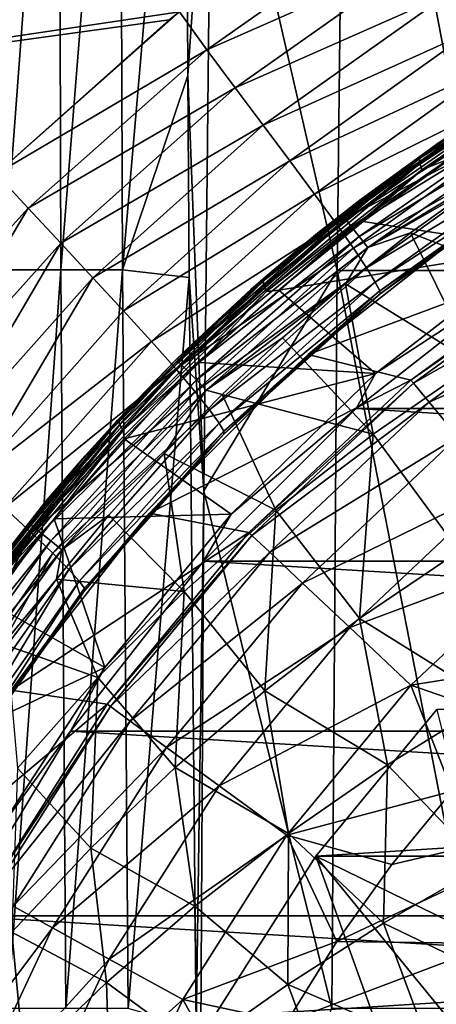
# Model space of a CAD drawing. Header units: metres. Extents: x -82 to 113, y -109 to 109.
# Tile 115 of 256: x -17.6 to -12.77, y 8.58 to 19.96. Entities that reach past the tile are written whole.
import ezdxf

# ---------------------------------------------------------------- set-up
doc = ezdxf.new("R2010")
doc.units = ezdxf.units.M
doc.layers.add('solid_20_382_013_XXX', color=7, linetype='CONTINUOUS')

msp = doc.modelspace()

# ---------------------------------------------------------------- linework, layer by layer
at = {"layer": 'solid_20_382_013_XXX'}
for points in [[(-22.803509, 26.697527, -23.119696), (-22.803137, 19.004873, -23.123247), (-13.622211, 21.559536, -23.102547)], [(-17.780287, 17.073067, -61.503685), (-17.7973, 25.613867, -61.355495), (-17.143253, 25.613867, -61.414055)], [(-17.119274, 17.073067, -61.554703), (-17.780287, 17.073067, -61.503685), (-17.143253, 25.613867, -61.414055)], [(-17.119274, 17.073067, -61.554703), (-17.143253, 25.613867, -61.414055), (-16.438906, 25.613867, -61.457619)], [(-16.40546, 17.073067, -61.591797), (-17.119274, 17.073067, -61.554703), (-16.438906, 25.613867, -61.457619)], [(-16.40546, 17.073067, -61.591797), (-16.438906, 25.613867, -61.457619), (-15.680011, 25.457279, -61.491623)], [(-13.826723, 25.596819, -61.526463), (-13.921459, 17.064547, -61.645508), (-15.370899, 23.365973, -61.536098)], [(-12.203124, 17.064547, -61.655029), (-13.921459, 17.064547, -61.645508), (-13.826723, 25.596819, -61.526463)], [(-12.124687, 25.596819, -61.538254), (-12.203124, 17.064547, -61.655029), (-13.826723, 25.596819, -61.526463)], [(-15.650517, 19.316538, -61.588612), (-16.40546, 17.073067, -61.591797), (-15.680011, 25.457279, -61.491623)], [(-15.370899, 23.365973, -61.536098), (-15.650517, 19.316538, -61.588612), (-15.680011, 25.457279, -61.491623)], [(-15.370899, 23.365973, -61.536098), (-15.465623, 14.515008, -61.649879), (-15.650517, 19.316538, -61.588612)], [(-13.921459, 17.064547, -61.645508), (-15.465623, 14.515008, -61.649879), (-15.370899, 23.365973, -61.536098)], [(-22.803137, 19.004873, -23.123247), (-15.7468, 20.054054, -23.106667), (-13.622211, 21.559536, -23.102547)], [(-15.430336, 19.615009, -23.046413), (-13.166772, 21.206257, -23.044178), (-15.7468, 20.054054, -23.106667)], [(-15.430336, 19.615009, -23.046413), (-12.894659, 20.733334, -22.933876), (-13.166772, 21.206257, -23.044178)], [(-15.430336, 19.615009, -23.046413), (-15.103819, 19.17441, -22.940052), (-12.894659, 20.733334, -22.933876)], [(-15.103819, 19.17441, -22.940052), (-12.623185, 20.271944, -22.761559), (-12.894659, 20.733334, -22.933876)], [(-15.103819, 19.17441, -22.940052), (-14.779818, 18.742226, -22.774361), (-12.623185, 20.271944, -22.761559)], [(-14.779818, 18.742226, -22.774361), (-12.361624, 19.833, -22.517483), (-12.623185, 20.271944, -22.761559)], [(-22.803137, 19.004873, -23.123247), (-15.865646, 19.959663, -23.106918), (-15.7468, 20.054054, -23.106667)], [(-17.869041, 18.180666, -23.111464), (-15.7468, 20.054054, -23.106667), (-15.865646, 19.959663, -23.106918)], [(-15.430336, 19.615009, -23.046413), (-15.7468, 20.054054, -23.106667), (-17.869041, 18.180666, -23.111464)], [(-22.803137, 19.004873, -23.123247), (-17.869041, 18.180666, -23.111464), (-15.865646, 19.959663, -23.106918)], [(-12.622673, 18.625738, 10.138745), (-12.780122, 18.518059, 30.379745), (-10.454816, 19.923525, 30.382725)], [(-11.767714, 19.156595, 30.536572), (-10.454816, 19.923525, 30.382725), (-12.780122, 18.518059, 30.379745)], [(-14.779818, 18.742226, -22.774361), (-14.469448, 18.329578, -22.536116), (-12.361624, 19.833, -22.517483)], [(-14.469448, 18.329578, -22.536116), (-12.119286, 19.427444, -22.193205), (-12.361624, 19.833, -22.517483)], [(-17.496733, 17.784414, -23.049191), (-15.430336, 19.615009, -23.046413), (-17.869041, 18.180666, -23.111464)], [(-17.496733, 17.784414, -23.049191), (-15.103819, 19.17441, -22.940052), (-15.430336, 19.615009, -23.046413)], [(-12.388357, 18.781576, 10.009168), (-11.042467, 19.574703, 9.286889), (-12.969908, 18.359755, 10.18567)], [(-12.9652, 18.300869, 10.106887), (-12.969908, 18.359755, 10.18567), (-11.042467, 19.574703, 9.286889)], [(-11.043094, 19.512453, 9.210593), (-12.9652, 18.300869, 10.106887), (-11.042467, 19.574703, 9.286889)], [(-12.941136, 18.228313, 10.048985), (-12.9652, 18.300869, 10.106887), (-11.043094, 19.512453, 9.210593)], [(-11.025601, 19.435753, 9.155756), (-12.941136, 18.228313, 10.048985), (-11.043094, 19.512453, 9.210593)], [(-14.469448, 18.329578, -22.536116), (-14.183859, 17.947622, -22.213707), (-12.119286, 19.427444, -22.193205)], [(-14.183859, 17.947622, -22.213707), (-11.9058, 19.066525, -21.793472), (-12.119286, 19.427444, -22.193205)], [(-11.025601, 19.435753, 9.155756), (-12.59584, 18.367437, 9.873536), (-12.941136, 18.228313, 10.048985)], [(-15.650517, 19.316538, -61.588612), (-15.635019, 16.981764, -61.618671), (-16.40546, 17.073067, -61.591797)], [(-15.465623, 14.515008, -61.649879), (-15.635019, 16.981764, -61.618671), (-15.650517, 19.316538, -61.588612)], [(-17.496733, 17.784414, -23.049191), (-17.120539, 17.378662, -22.94611), (-15.103819, 19.17441, -22.940052)], [(-17.120539, 17.378662, -22.94611), (-14.779818, 18.742226, -22.774361), (-15.103819, 19.17441, -22.940052)], [(-13.858379, 17.702452, 30.536627), (-11.767714, 19.156595, 30.536572), (-12.780122, 18.518059, 30.379745)], [(-11.735476, 19.103804, 30.704292), (-11.767714, 19.156595, 30.536572), (-13.858379, 17.702452, 30.536627)], [(-14.183859, 17.947622, -22.213707), (-13.934505, 17.607782, -21.811874), (-11.9058, 19.066525, -21.793472)], [(-13.934505, 17.607782, -21.811874), (-11.730563, 18.761333, -21.330729), (-11.9058, 19.066525, -21.793472)], [(-11.735476, 19.103804, 30.704292), (-13.858379, 17.702452, 30.536627), (-13.820021, 17.653244, 30.704142)], [(-11.735476, 19.103804, 30.704292), (-13.820021, 17.653244, 30.704142), (-11.67982, 19.01292, 30.855511)], [(-13.820021, 17.653244, 30.704142), (-13.754126, 17.568882, 30.855013), (-11.67982, 19.01292, 30.855511)], [(-11.67982, 19.01292, 30.855511), (-13.754126, 17.568882, 30.855013), (-11.605356, 18.891481, 30.973524)], [(-14.149812, 17.493557, 10.830547), (-12.622673, 18.625738, 10.138745), (-12.388357, 18.781576, 10.009168)], [(-14.149812, 17.493557, 10.830547), (-12.388357, 18.781576, 10.009168), (-12.969908, 18.359755, 10.18567)], [(-13.754126, 17.568882, 30.855013), (-13.666159, 17.456367, 30.972569), (-11.605356, 18.891481, 30.973524)], [(-11.605356, 18.891481, 30.973524), (-13.666159, 17.456367, 30.972569), (-11.520433, 18.753096, 31.048246)], [(-17.120539, 17.378662, -22.94611), (-16.749081, 16.978783, -22.785973), (-14.779818, 18.742226, -22.774361)], [(-16.749081, 16.978783, -22.785973), (-14.469448, 18.329578, -22.536116), (-14.779818, 18.742226, -22.774361)], [(-13.934505, 17.607782, -21.811874), (-13.732482, 17.32126, -21.344864), (-11.730563, 18.761333, -21.330729)], [(-13.732482, 17.32126, -21.344864), (-11.59734, 18.518488, -20.817661), (-11.730563, 18.761333, -21.330729)], [(-13.666159, 17.456367, 30.972569), (-13.565977, 17.328302, 31.046772), (-11.520433, 18.753096, 31.048246)], [(-11.520433, 18.753096, 31.048246), (-13.565977, 17.328302, 31.046772), (-11.491632, 18.578344, 31.078672)], [(-14.149812, 17.493557, 10.830547), (-13.660647, 17.878387, 10.616279), (-12.622673, 18.625738, 10.138745)], [(-12.622673, 18.625738, 10.138745), (-13.660647, 17.878387, 10.616279), (-12.780122, 18.518059, 30.379745)], [(-13.565977, 17.328302, 31.046772), (-12.294227, 18.056177, 31.077848), (-11.491632, 18.578344, 31.078672)], [(-14.649036, 17.07793, 11.070712), (-14.9192, 16.84243, 30.377115), (-12.780122, 18.518059, 30.379745)], [(-13.858379, 17.702452, 30.536627), (-12.780122, 18.518059, 30.379745), (-14.9192, 16.84243, 30.377115)], [(-13.660647, 17.878387, 10.616279), (-14.649036, 17.07793, 11.070712), (-12.780122, 18.518059, 30.379745)], [(-13.732482, 17.32126, -21.344864), (-13.581705, 17.094093, -20.826897), (-11.59734, 18.518488, -20.817661)], [(-13.581705, 17.094093, -20.826897), (-11.505902, 18.341433, -20.267061), (-11.59734, 18.518488, -20.817661)], [(-16.749081, 16.978783, -22.785973), (-16.395021, 16.595896, -22.55253), (-14.469448, 18.329578, -22.536116)], [(-16.395021, 16.595896, -22.55253), (-14.183859, 17.947622, -22.213707), (-14.469448, 18.329578, -22.536116)], [(-14.149812, 17.493557, 10.830547), (-12.969908, 18.359755, 10.18567), (-14.780185, 16.941452, 11.029816)], [(-14.77033, 16.8866, 10.948632), (-14.780185, 16.941452, 11.029816), (-12.969908, 18.359755, 10.18567)], [(-12.9652, 18.300869, 10.106887), (-14.77033, 16.8866, 10.948632), (-12.969908, 18.359755, 10.18567)], [(-11.615549, 17.318609, 9.41642), (-13.620479, 17.628363, 10.351334), (-12.59584, 18.367437, 9.873536)], [(-12.941136, 18.228313, 10.048985), (-12.59584, 18.367437, 9.873536), (-13.620479, 17.628363, 10.351334)], [(-13.581705, 17.094093, -20.826897), (-13.481006, 16.928663, -20.272087), (-11.505902, 18.341433, -20.267061)], [(-13.481006, 16.928663, -20.272087), (-11.455939, 18.233541, -19.691719), (-11.505902, 18.341433, -20.267061)], [(-14.739924, 16.819017, 10.887773), (-14.77033, 16.8866, 10.948632), (-12.9652, 18.300869, 10.106887)], [(-12.941136, 18.228313, 10.048985), (-14.739924, 16.819017, 10.887773), (-12.9652, 18.300869, 10.106887)], [(-12.941136, 18.228313, 10.048985), (-14.595152, 16.837646, 10.805831), (-14.739924, 16.819017, 10.887773)], [(-12.941136, 18.228313, 10.048985), (-13.620479, 17.628363, 10.351334), (-14.595152, 16.837646, 10.805831)], [(-13.481006, 16.928663, -20.272087), (-13.42911, 16.827278, -19.694551), (-11.455939, 18.233541, -19.691719)], [(-13.42911, 16.827278, -19.694551), (-11.447625, 18.198952, -19.104435), (-11.455939, 18.233541, -19.691719)], [(-19.362381, 15.724823, -23.05221), (-17.496733, 17.784414, -23.049191), (-17.869041, 18.180666, -23.111464)], [(-13.42911, 16.827278, -19.694551), (-13.425426, 16.793091, -19.108416), (-11.447625, 18.198952, -19.104435)], [(-11.447625, 18.198952, -19.104435), (-13.425426, 16.793091, -19.108416), (-13.405475, 16.809023, -19.10837)], [(-12.21347, 17.694099), (-11.447625, 18.198952, -19.104435), (-13.405475, 16.809023, -19.10837)], [(-13.565977, 17.328302, 31.046772), (-13.073128, 17.499439, 31.077099), (-12.294227, 18.056177, 31.077848)], [(-11.091606, 16.728601, 31.18734), (-12.294227, 18.056177, 31.077848), (-13.073128, 17.499439, 31.077099)], [(-16.395021, 16.595896, -22.55253), (-16.071053, 16.241133, -22.231438), (-14.183859, 17.947622, -22.213707)], [(-16.071053, 16.241133, -22.231438), (-13.934505, 17.607782, -21.811874), (-14.183859, 17.947622, -22.213707)], [(-14.149812, 17.493557, 10.830547), (-14.649036, 17.07793, 11.070712), (-13.660647, 17.878387, 10.616279)], [(-19.362381, 15.724823, -23.05221), (-18.940878, 15.35573, -22.951357), (-17.496733, 17.784414, -23.049191)], [(-18.940878, 15.35573, -22.951357), (-17.120539, 17.378662, -22.94611), (-17.496733, 17.784414, -23.049191)], [(-15.771153, 16.021328, 30.536724), (-13.858379, 17.702452, 30.536627), (-14.9192, 16.84243, 30.377115)], [(-13.820021, 17.653244, 30.704142), (-13.858379, 17.702452, 30.536627), (-15.771153, 16.021328, 30.536724)], [(-13.820021, 17.653244, 30.704142), (-15.771153, 16.021328, 30.536724), (-15.72715, 15.976467, 30.704065)], [(-13.820021, 17.653244, 30.704142), (-15.72715, 15.976467, 30.704065), (-13.754126, 17.568882, 30.855013)], [(-14.257229, 16.092899), (-12.21347, 17.694099), (-13.425426, 16.793091, -19.108416)], [(-10.984513, 17.30868), (-12.21347, 17.694099), (-14.257229, 16.092899)], [(-12.21347, 17.694099), (-13.405475, 16.809023, -19.10837), (-13.425426, 16.793091, -19.108416)], [(-16.071053, 16.241133, -22.231438), (-15.790071, 15.925819, -21.827539), (-13.934505, 17.607782, -21.811874)], [(-15.790071, 15.925819, -21.827539), (-13.732482, 17.32126, -21.344864), (-13.934505, 17.607782, -21.811874)], [(-15.72715, 15.976467, 30.704065), (-15.651845, 15.899826, 30.854645), (-13.754126, 17.568882, 30.855013)], [(-13.754126, 17.568882, 30.855013), (-15.651845, 15.899826, 30.854645), (-13.666159, 17.456367, 30.972569)], [(-11.615549, 17.318609, 9.41642), (-14.595152, 16.837646, 10.805831), (-13.620479, 17.628363, 10.351334)], [(-14.149812, 17.493557, 10.830547), (-15.793734, 16.025229, 11.597043), (-15.584891, 16.228407, 11.500985)], [(-14.149812, 17.493557, 10.830547), (-14.780185, 16.941452, 11.029816), (-15.793734, 16.025229, 11.597043)], [(-15.651845, 15.899826, 30.854645), (-15.551494, 15.797771, 30.971813), (-13.666159, 17.456367, 30.972569)], [(-14.149812, 17.493557, 10.830547), (-15.584891, 16.228407, 11.500985), (-14.649036, 17.07793, 11.070712)], [(-13.666159, 17.456367, 30.972569), (-15.551494, 15.797771, 30.971813), (-13.565977, 17.328302, 31.046772)], [(-13.565977, 17.328302, 31.046772), (-13.827034, 16.909054, 31.07641), (-13.073128, 17.499439, 31.077099)], [(-12.323501, 15.983355, 31.176495), (-13.073128, 17.499439, 31.077099), (-13.827034, 16.909054, 31.07641)], [(-11.091606, 16.728601, 31.18734), (-13.073128, 17.499439, 31.077099), (-12.323501, 15.983355, 31.176495)], [(-18.940878, 15.35573, -22.951357), (-18.525904, 14.991179, -22.795166), (-17.120539, 17.378662, -22.94611)], [(-18.525904, 14.991179, -22.795166), (-16.749081, 16.978783, -22.785973), (-17.120539, 17.378662, -22.94611)], [(-15.790071, 15.925819, -21.827539), (-15.564452, 15.660961, -21.356798), (-13.732482, 17.32126, -21.344864)], [(-15.564452, 15.660961, -21.356798), (-13.581705, 17.094093, -20.826897), (-13.732482, 17.32126, -21.344864)], [(-15.551494, 15.797771, 30.971813), (-15.437333, 15.681729, 31.045582), (-13.565977, 17.328302, 31.046772)], [(-13.565977, 17.328302, 31.046772), (-15.437333, 15.681729, 31.045582), (-13.827034, 16.909054, 31.07641)], [(-11.615549, 17.318609, 9.41642), (-13.478724, 15.871836, 10.285233), (-14.595152, 16.837646, 10.805831)], [(-13.067237, 15.795482), (-10.984513, 17.30868), (-14.257229, 16.092899)], [(-11.739356, 17.006992, 14.8), (-13.478724, 15.871836, 10.285233), (-11.615549, 17.318609, 9.41642)], [(-10.959496, 17.269297, 2.290652), (-10.984513, 17.30868), (-13.067237, 15.795482)], [(-13.037489, 15.759539, 2.290652), (-10.959496, 17.269297, 2.290652), (-13.067237, 15.795482)], [(-10.806767, 17.028629, 4.566287), (-10.959496, 17.269297, 2.290652), (-13.037489, 15.759539, 2.290652)], [(-17.733871, 8.532268, -61.596161), (-17.780287, 17.073067, -61.503685), (-17.119274, 17.073067, -61.554703)], [(-17.063993, 8.532268, -61.641678), (-17.733871, 8.532268, -61.596161), (-17.119274, 17.073067, -61.554703)], [(-17.063993, 8.532268, -61.641678), (-17.119274, 17.073067, -61.554703), (-16.40546, 17.073067, -61.591797)], [(-16.339251, 8.532268, -61.674084), (-17.063993, 8.532268, -61.641678), (-16.40546, 17.073067, -61.591797)], [(-16.339251, 8.532268, -61.674084), (-16.40546, 17.073067, -61.591797), (-15.635019, 16.981764, -61.618671)], [(-14.649036, 17.07793, 11.070712), (-15.584891, 16.228407, 11.500985), (-14.9192, 16.84243, 30.377115)], [(-15.564452, 15.660961, -21.356798), (-15.398068, 15.451885, -20.834776), (-13.581705, 17.094093, -20.826897)], [(-15.398068, 15.451885, -20.834776), (-13.481006, 16.928663, -20.272087), (-13.581705, 17.094093, -20.826897)], [(-18.525904, 14.991179, -22.795166), (-18.131502, 14.641969, -22.565063), (-16.749081, 16.978783, -22.785973)], [(-18.131502, 14.641969, -22.565063), (-16.395021, 16.595896, -22.55253), (-16.749081, 16.978783, -22.785973)], [(-15.553213, 8.305803, -61.697399), (-16.339251, 8.532268, -61.674084), (-15.635019, 16.981764, -61.618671)], [(-15.465623, 14.515008, -61.649879), (-15.553213, 8.305803, -61.697399), (-15.635019, 16.981764, -61.618671)], [(-13.921459, 17.064547, -61.645508), (-13.983045, 8.532273, -61.717365), (-15.465623, 14.515008, -61.649879)], [(-12.254112, 8.532273, -61.72541), (-13.983045, 8.532273, -61.717365), (-13.921459, 17.064547, -61.645508)], [(-12.203124, 17.064547, -61.655029), (-12.254112, 8.532273, -61.72541), (-13.921459, 17.064547, -61.645508)], [(-11.739356, 17.006992, 14.8), (-13.70367, 15.468019, 14.8), (-13.478724, 15.871836, 10.285233)], [(13.70367, 15.468019, 14.8), (-13.70367, 15.468019, 14.8), (-11.739356, 17.006992, 14.8)], [(-10.806767, 17.028629, 4.566287), (-13.037489, 15.759539, 2.290652), (-12.8558, 15.539911, 4.566287)], [(-10.806767, 17.028629, 4.566287), (-12.8558, 15.539911, 4.566287), (-10.527924, 16.589249, 6.799882)], [(-14.780185, 16.941452, 11.029816), (-16.451601, 15.328174, 11.80921), (-15.793734, 16.025229, 11.597043)], [(-16.436855, 15.278048, 11.725745), (-16.451601, 15.328174, 11.80921), (-14.780185, 16.941452, 11.029816)], [(-14.77033, 16.8866, 10.948632), (-16.436855, 15.278048, 11.725745), (-14.780185, 16.941452, 11.029816)], [(-16.400419, 15.216285, 11.662075), (-16.436855, 15.278048, 11.725745), (-14.77033, 16.8866, 10.948632)], [(-14.739924, 16.819017, 10.887773), (-16.400419, 15.216285, 11.662075), (-14.77033, 16.8866, 10.948632)], [(-15.437333, 15.681729, 31.045582), (-14.55452, 16.286104, 31.075775), (-13.827034, 16.909054, 31.07641)], [(-15.398068, 15.451885, -20.834776), (-15.288785, 15.299906, -20.276659), (-13.481006, 16.928663, -20.272087)], [(-15.288785, 15.299906, -20.276659), (-13.42911, 16.827278, -19.694551), (-13.481006, 16.928663, -20.272087)], [(-13.505006, 15.170423, 31.165476), (-13.827034, 16.909054, 31.07641), (-14.55452, 16.286104, 31.075775)], [(-12.323501, 15.983355, 31.176495), (-13.827034, 16.909054, 31.07641), (-13.505006, 15.170423, 31.165476)], [(-16.465391, 15.334304, 11.906155), (-16.840725, 14.921126, 30.374865), (-14.9192, 16.84243, 30.377115)], [(-15.771153, 16.021328, 30.536724), (-14.9192, 16.84243, 30.377115), (-16.840725, 14.921126, 30.374865)], [(-15.793734, 16.025229, 11.597043), (-16.465391, 15.334304, 11.906155), (-14.9192, 16.84243, 30.377115)], [(-14.739924, 16.819017, 10.887773), (-15.517537, 15.998893, 11.235947), (-16.400419, 15.216285, 11.662075)], [(-15.584891, 16.228407, 11.500985), (-15.793734, 16.025229, 11.597043), (-14.9192, 16.84243, 30.377115)], [(-13.478724, 15.871836, 10.285233), (-15.517537, 15.998893, 11.235947), (-14.595152, 16.837646, 10.805831)], [(-14.739924, 16.819017, 10.887773), (-14.595152, 16.837646, 10.805831), (-15.517537, 15.998893, 11.235947)], [(-15.288785, 15.299906, -20.276659), (-15.23434, 15.206254, -19.697622), (-13.42911, 16.827278, -19.694551)], [(-15.23434, 15.206254, -19.697622), (-13.425426, 16.793091, -19.108416), (-13.42911, 16.827278, -19.694551)], [(-15.23434, 15.206254, -19.697622), (-15.232919, 15.172612, -19.112844), (-13.425426, 16.793091, -19.108416)], [(-13.425426, 16.793091, -19.108416), (-15.232919, 15.172612, -19.112844), (-15.205702, 15.199889, -19.112772)], [(-14.257229, 16.092899), (-13.425426, 16.793091, -19.108416), (-15.205702, 15.199889, -19.112772)], [(-18.131502, 14.641969, -22.565063), (-16.071053, 16.241133, -22.231438), (-16.395021, 16.595896, -22.55253)], [(-12.8558, 15.539911, 4.566287), (-12.524087, 15.138943, 6.799882), (-10.527924, 16.589249, 6.799882)], [(-15.437333, 15.681729, 31.045582), (-15.254061, 15.631878, 31.075171), (-14.55452, 16.286104, 31.075775)], [(-13.505006, 15.170423, 31.165476), (-14.55452, 16.286104, 31.075775), (-15.254061, 15.631878, 31.075171)], [(-18.131502, 14.641969, -22.565063), (-17.771721, 14.318896, -22.244602), (-16.071053, 16.241133, -22.231438)], [(-17.771721, 14.318896, -22.244602), (-15.790071, 15.925819, -21.827539), (-16.071053, 16.241133, -22.231438)], [(-16.092985, 14.257133), (-14.257229, 16.092899), (-15.232919, 15.172612, -19.112844)], [(-13.067237, 15.795482), (-14.257229, 16.092899), (-16.092985, 14.257133)], [(-14.257229, 16.092899), (-15.205702, 15.199889, -19.112772), (-15.232919, 15.172612, -19.112844)], [(-17.481522, 14.134789, 30.536699), (-15.771153, 16.021328, 30.536724), (-16.840725, 14.921126, 30.374865)], [(-15.72715, 15.976467, 30.704065), (-15.771153, 16.021328, 30.536724), (-17.481522, 14.134789, 30.536699)], [(-15.72715, 15.976467, 30.704065), (-17.481522, 14.134789, 30.536699), (-17.432426, 14.094966, 30.703894)], [(-15.72715, 15.976467, 30.704065), (-17.432426, 14.094966, 30.703894), (-15.651845, 15.899826, 30.854645)], [(-16.451601, 15.328174, 11.80921), (-16.465391, 15.334304, 11.906155), (-15.793734, 16.025229, 11.597043)], [(-16.400419, 15.216285, 11.662075), (-15.517537, 15.998893, 11.235947), (-16.385574, 15.115907, 11.640718)], [(-13.478724, 15.871836, 10.285233), (-16.385574, 15.115907, 11.640718), (-15.517537, 15.998893, 11.235947)], [(-12.323501, 15.983355, 31.176495), (-13.505006, 15.170423, 31.165476), (-12.507984, 13.817818, 31.257524)], [(-17.771721, 14.318896, -22.244602), (-17.460604, 14.032797, -21.838844), (-15.790071, 15.925819, -21.827539)], [(-17.460604, 14.032797, -21.838844), (-15.564452, 15.660961, -21.356798), (-15.790071, 15.925819, -21.827539)], [(-17.432426, 14.094966, 30.703894), (-17.348671, 14.02713, 30.854223), (-15.651845, 15.899826, 30.854645)], [(-15.651845, 15.899826, 30.854645), (-17.348671, 14.02713, 30.854223), (-15.551494, 15.797771, 30.971813)], [(-13.478724, 15.871836, 10.285233), (-15.150609, 14.244915, 11.064845), (-16.385574, 15.115907, 11.640718)], [(-13.70367, 15.468019, 14.8), (-15.150609, 14.244915, 11.064845), (-13.478724, 15.871836, 10.285233)], [(-17.348671, 14.02713, 30.854223), (-17.237219, 13.936925, 30.971067), (-15.551494, 15.797771, 30.971813)], [(-15.551494, 15.797771, 30.971813), (-17.237219, 13.936925, 30.971067), (-15.437333, 15.681729, 31.045582)], [(-14.943884, 14.033184), (-13.067237, 15.795482), (-16.092985, 14.257133)], [(-13.037489, 15.759539, 2.290652), (-13.067237, 15.795482), (-14.943884, 14.033184)], [(-14.909873, 14.001245, 2.290652), (-13.037489, 15.759539, 2.290652), (-14.943884, 14.033184)], [(-12.8558, 15.539911, 4.566287), (-13.037489, 15.759539, 2.290652), (-14.909873, 14.001245, 2.290652)], [(-17.460604, 14.032797, -21.838844), (-17.211472, 13.794075, -21.365265), (-15.564452, 15.660961, -21.356798)], [(-17.237219, 13.936925, 30.971067), (-17.110544, 13.834443, 31.04447), (-15.437333, 15.681729, 31.045582)], [(-17.211472, 13.794075, -21.365265), (-15.398068, 15.451885, -20.834776), (-15.564452, 15.660961, -21.356798)], [(-15.437333, 15.681729, 31.045582), (-17.110544, 13.834443, 31.04447), (-15.924214, 14.947715, 31.074583)], [(-15.437333, 15.681729, 31.045582), (-15.924214, 14.947715, 31.074583), (-15.254061, 15.631878, 31.075171)], [(-14.630493, 14.292934, 31.154358), (-15.254061, 15.631878, 31.075171), (-15.924214, 14.947715, 31.074583)], [(-13.505006, 15.170423, 31.165476), (-15.254061, 15.631878, 31.075171), (-14.630493, 14.292934, 31.154358)], [(-12.8558, 15.539911, 4.566287), (-14.909873, 14.001245, 2.290652), (-14.70209, 13.806121, 4.566287)], [(-12.8558, 15.539911, 4.566287), (-14.70209, 13.806121, 4.566287), (-12.524087, 15.138943, 6.799882)], [(-17.211472, 13.794075, -21.365265), (-17.028212, 13.60716, -20.840471), (-15.398068, 15.451885, -20.834776)], [(-17.028212, 13.60716, -20.840471), (-15.288785, 15.299906, -20.276659), (-15.398068, 15.451885, -20.834776)], [(-13.70367, 15.468019, 14.8), (-15.467973, 13.703722, 14.8), (-15.150609, 14.244915, 11.064845)], [(15.467973, 13.703722, 14.8), (-15.467973, 13.703722, 14.8), (-13.70367, 15.468019, 14.8)], [(15.467973, 13.703722, 14.8), (-13.70367, 15.468019, 14.8), (13.70367, 15.468019, 14.8)], [(-17.961958, 13.531208, 12.513501), (-17.288628, 14.39977, 12.28538), (-16.465391, 15.334304, 11.906155)], [(-16.451601, 15.328174, 11.80921), (-17.961958, 13.531208, 12.513501), (-16.465391, 15.334304, 11.906155)], [(-17.942654, 13.486507, 12.427912), (-17.961958, 13.531208, 12.513501), (-16.451601, 15.328174, 11.80921)], [(-16.436855, 15.278048, 11.725745), (-17.942654, 13.486507, 12.427912), (-16.451601, 15.328174, 11.80921)], [(-17.900604, 13.43143, 12.361622), (-17.942654, 13.486507, 12.427912), (-16.436855, 15.278048, 11.725745)], [(-16.400419, 15.216285, 11.662075), (-17.900604, 13.43143, 12.361622), (-16.436855, 15.278048, 11.725745)], [(-16.465391, 15.334304, 11.906155), (-17.288628, 14.39977, 12.28538), (-16.840725, 14.921126, 30.374865)], [(-17.028212, 13.60716, -20.840471), (-16.908049, 13.472257, -20.28034), (-15.288785, 15.299906, -20.276659)], [(-16.908049, 13.472257, -20.28034), (-15.23434, 15.206254, -19.697622), (-15.288785, 15.299906, -20.276659)], [(-16.400419, 15.216285, 11.662075), (-17.197515, 14.192619, 12.019333), (-17.900604, 13.43143, 12.361622)], [(-16.400419, 15.216285, 11.662075), (-16.385574, 15.115907, 11.640718), (-17.197515, 14.192619, 12.019333)], [(-16.908049, 13.472257, -20.28034), (-16.848057, 13.389482, -19.700735), (-15.23434, 15.206254, -19.697622)], [(-16.848057, 13.389482, -19.700735), (-15.232919, 15.172612, -19.112844), (-15.23434, 15.206254, -19.697622)], [(-16.848057, 13.389482, -19.700735), (-16.84573, 13.359317, -19.117523), (-15.232919, 15.172612, -19.112844)], [(-15.232919, 15.172612, -19.112844), (-16.84573, 13.359317, -19.117523), (-16.81357, 13.399771, -19.117422)], [(-16.092985, 14.257133), (-15.232919, 15.172612, -19.112844), (-16.81357, 13.399771, -19.117422)], [(-14.70209, 13.806121, 4.566287), (-14.322739, 13.449889, 6.799882), (-12.524087, 15.138943, 6.799882)], [(-13.505006, 15.170423, 31.165476), (-14.630493, 14.292934, 31.154358), (-13.661311, 13.038884, 31.239269)], [(-12.524087, 15.138943, 6.799882), (-14.322739, 13.449889, 6.799882), (-12.045959, 14.560987, 8.967167)], [(-13.505006, 15.170423, 31.165476), (-13.661311, 13.038884, 31.239269), (-12.507984, 13.817818, 31.257524)], [(-15.150609, 14.244915, 11.064845), (-17.197515, 14.192619, 12.019333), (-16.385574, 15.115907, 11.640718)], [(-18.053999, 13.427701, 12.637927), (-18.516638, 12.782181, 30.373032), (-16.840725, 14.921126, 30.374865)], [(-17.481522, 14.134789, 30.536699), (-16.840725, 14.921126, 30.374865), (-18.516638, 12.782181, 30.373032)], [(-17.288628, 14.39977, 12.28538), (-18.053999, 13.427701, 12.637927), (-16.840725, 14.921126, 30.374865)], [(-17.110544, 13.834443, 31.04447), (-16.563675, 14.234942, 31.074011), (-15.924214, 14.947715, 31.074583)], [(-15.694561, 13.354215, 31.143217), (-15.924214, 14.947715, 31.074583), (-16.563675, 14.234942, 31.074011)], [(-14.630493, 14.292934, 31.154358), (-15.924214, 14.947715, 31.074583), (-15.694561, 13.354215, 31.143217)], [(-15.465623, 14.515008, -61.649879), (-15.517133, 5.473723, -61.711834), (-15.553213, 8.305803, -61.697399)], [(-13.983045, 8.532273, -61.717365), (-15.517133, 5.473723, -61.711834), (-15.465623, 14.515008, -61.649879)], [(-14.322739, 13.449889, 6.799882), (-13.775944, 12.936415, 8.967167), (-12.045959, 14.560987, 8.967167)], [(-12.045959, 14.560987, 8.967167), (-13.775944, 12.936415, 8.967167), (-11.426608, 13.812327, 11.044586)], [(-17.961958, 13.531208, 12.513501), (-18.053999, 13.427701, 12.637927), (-17.288628, 14.39977, 12.28538)], [(-17.771721, 14.318896, -22.244602), (-18.920742, 11.943172, -21.843973), (-17.460604, 14.032797, -21.838844)], [(-17.694157, 12.213387), (-16.092985, 14.257133), (-16.84573, 13.359317, -19.117523)], [(-14.943884, 14.033184), (-16.092985, 14.257133), (-17.694157, 12.213387)], [(-15.150609, 14.244915, 11.064845), (-16.609337, 12.473987, 11.745061), (-17.197515, 14.192619, 12.019333)], [(-17.110544, 13.834443, 31.04447), (-17.171246, 13.494928, 31.073469), (-16.563675, 14.234942, 31.074011)], [(-15.694561, 13.354215, 31.143217), (-16.563675, 14.234942, 31.074011), (-17.171246, 13.494928, 31.073469)], [(-16.092985, 14.257133), (-16.81357, 13.399771, -19.117422), (-16.84573, 13.359317, -19.117523)], [(-15.467973, 13.703722, 14.8), (-16.609337, 12.473987, 11.745061), (-15.150609, 14.244915, 11.064845)], [(-14.630493, 14.292934, 31.154358), (-15.694561, 13.354215, 31.143217), (-14.759442, 12.204662, 31.220932)], [(-14.630493, 14.292934, 31.154358), (-14.759442, 12.204662, 31.220932), (-13.661311, 13.038884, 31.239269)], [(-18.967548, 12.06706, 30.536697), (-17.481522, 14.134789, 30.536699), (-18.516638, 12.782181, 30.373032)], [(-17.432426, 14.094966, 30.703894), (-17.481522, 14.134789, 30.536699), (-18.967548, 12.06706, 30.536697)], [(-16.609337, 12.473987, 11.745061), (-17.952097, 13.232442, 12.371201), (-17.197515, 14.192619, 12.019333)], [(-17.900604, 13.43143, 12.361622), (-17.197515, 14.192619, 12.019333), (-17.952097, 13.232442, 12.371201)], [(-17.432426, 14.094966, 30.703894), (-18.967548, 12.06706, 30.536697), (-18.913984, 12.032891, 30.703766)], [(-17.460604, 14.032797, -21.838844), (-18.920742, 11.943172, -21.843973), (-18.650036, 11.736536, -21.36883)], [(-17.432426, 14.094966, 30.703894), (-18.913984, 12.032891, 30.703766), (-17.348671, 14.02713, 30.854223)], [(-18.913984, 12.032891, 30.703766), (-18.822847, 11.974827, 30.853884), (-17.348671, 14.02713, 30.854223)], [(-17.348671, 14.02713, 30.854223), (-18.822847, 11.974827, 30.853884), (-17.237219, 13.936925, 30.971067)], [(-17.460604, 14.032797, -21.838844), (-18.650036, 11.736536, -21.36883), (-17.211472, 13.794075, -21.365265)], [(-16.584862, 12.049578), (-14.943884, 14.033184), (-17.694157, 12.213387)], [(-14.909873, 14.001245, 2.290652), (-14.943884, 14.033184), (-16.584862, 12.049578)], [(-16.547121, 12.022143, 2.290652), (-14.909873, 14.001245, 2.290652), (-16.584862, 12.049578)], [(-14.70209, 13.806121, 4.566287), (-14.909873, 14.001245, 2.290652), (-16.547121, 12.022143, 2.290652)], [(-18.822847, 11.974827, 30.853884), (-18.701719, 11.897701, 30.970449), (-17.237219, 13.936925, 30.971067)], [(-17.237219, 13.936925, 30.971067), (-18.701719, 11.897701, 30.970449), (-17.110544, 13.834443, 31.04447)], [(-18.701719, 11.897701, 30.970449), (-18.564152, 11.810141, 31.043541), (-17.110544, 13.834443, 31.04447)], [(-17.211472, 13.794075, -21.365265), (-18.650036, 11.736536, -21.36883), (-18.450022, 11.577579, -20.84301)], [(-17.110544, 13.834443, 31.04447), (-18.564152, 11.810141, 31.043541), (-17.171246, 13.494928, 31.073469)], [(-17.211472, 13.794075, -21.365265), (-18.450022, 11.577579, -20.84301), (-17.028212, 13.60716, -20.840471)], [(-14.70209, 13.806121, 4.566287), (-16.547121, 12.022143, 2.290652), (-16.316521, 11.854601, 4.566287)], [(-14.70209, 13.806121, 4.566287), (-16.316521, 11.854601, 4.566287), (-14.322739, 13.449889, 6.799882)], [(-13.775944, 12.936415, 8.967167), (-13.067645, 12.271283, 11.044586), (-11.426608, 13.812327, 11.044586)], [(-12.507984, 13.817818, 31.257524), (-13.661311, 13.038884, 31.239269), (-12.14102, 12.091188, 31.331272)], [(-11.426608, 13.812327, 11.044586), (-13.067645, 12.271283, 11.044586), (-11.041713, 12.595358, 13)], [(-15.467973, 13.703722, 14.8), (-17.006958, 11.739408, 14.8), (-16.609337, 12.473987, 11.745061)], [(17.006958, 11.739408, 14.8), (-17.006958, 11.739408, 14.8), (-15.467973, 13.703722, 14.8)], [(17.006958, 11.739408, 14.8), (-15.467973, 13.703722, 14.8), (15.467973, 13.703722, 14.8)], [(-17.028212, 13.60716, -20.840471), (-18.450022, 11.577579, -20.84301), (-18.31764, 11.46533, -20.282597)], [(-17.028212, 13.60716, -20.840471), (-18.31764, 11.46533, -20.282597), (-16.908049, 13.472257, -20.28034)], [(-18.564152, 11.810141, 31.043541), (-17.745794, 12.729062, 31.072968), (-17.171246, 13.494928, 31.073469)], [(-16.908049, 13.472257, -20.28034), (-18.31764, 11.46533, -20.282597), (-18.24968, 11.398736, -19.70365)], [(-16.908049, 13.472257, -20.28034), (-18.24968, 11.398736, -19.70365), (-16.848057, 13.389482, -19.700735)], [(-16.693296, 12.358832, 31.132122), (-17.171246, 13.494928, 31.073469), (-17.745794, 12.729062, 31.072968)], [(-15.694561, 13.354215, 31.143217), (-17.171246, 13.494928, 31.073469), (-16.693296, 12.358832, 31.132122)], [(-16.316521, 11.854601, 4.566287), (-15.895514, 11.548723, 6.799882), (-14.322739, 13.449889, 6.799882)], [(-14.322739, 13.449889, 6.799882), (-15.895514, 11.548723, 6.799882), (-13.775944, 12.936415, 8.967167)], [(-16.848057, 13.389482, -19.700735), (-18.24968, 11.398736, -19.70365), (-18.24325, 11.3769, -19.122232)], [(-16.848057, 13.389482, -19.700735), (-18.24325, 11.3769, -19.122232), (-18.210051, 11.429963, -19.122112)], [(-16.848057, 13.389482, -19.700735), (-18.210051, 11.429963, -19.122112), (-16.84573, 13.359317, -19.117523)], [(-17.694157, 12.213387), (-16.84573, 13.359317, -19.117523), (-18.210051, 11.429963, -19.122112)], [(-15.694561, 13.354215, 31.143217), (-16.693296, 12.358832, 31.132122), (-15.798378, 11.319237, 31.202625)], [(-15.694561, 13.354215, 31.143217), (-15.798378, 11.319237, 31.202625), (-14.759442, 12.204662, 31.220932)], [(-16.609337, 12.473987, 11.745061), (-19.285286, 11.215693, 12.992876), (-17.952097, 13.232442, 12.371201)], [(-13.661311, 13.038884, 31.239269), (-14.759442, 12.204662, 31.220932), (-13.340983, 11.349956, 31.305771)], [(-13.661311, 13.038884, 31.239269), (-13.340983, 11.349956, 31.305771), (-12.14102, 12.091188, 31.331272)], [(-15.895514, 11.548723, 6.799882), (-15.288675, 11.10783, 8.967167), (-13.775944, 12.936415, 8.967167)], [(-13.775944, 12.936415, 8.967167), (-15.288675, 11.10783, 8.967167), (-13.067645, 12.271283, 11.044586)], [(-16.693296, 12.358832, 31.132122), (-17.745794, 12.729062, 31.072968), (-17.623373, 11.311853, 31.121151)], [(-13.067645, 12.271283, 11.044586), (-11.842085, 11.845991, 13), (-11.041713, 12.595358, 13)], [(-16.609337, 12.473987, 11.745061), (-17.846752, 10.589041, 12.322077), (-19.285286, 11.215693, 12.992876)], [(-17.006958, 11.739408, 14.8), (-17.846752, 10.589041, 12.322077), (-16.609337, 12.473987, 11.745061)], [(-16.693296, 12.358832, 31.132122), (-17.623373, 11.311853, 31.121151), (-16.775002, 10.38738, 31.18446)], [(-16.693296, 12.358832, 31.132122), (-16.775002, 10.38738, 31.18446), (-15.798378, 11.319237, 31.202625)], [(-16.584862, 12.049578), (-17.694157, 12.213387), (-19.037315, 9.991524)], [(-14.759442, 12.204662, 31.220932), (-15.798378, 11.319237, 31.202625), (-14.484894, 10.556757, 31.280174)], [(-15.288675, 11.10783, 8.967167), (-14.502599, 10.536716, 11.044586), (-13.067645, 12.271283, 11.044586)], [(-14.759442, 12.204662, 31.220932), (-14.484894, 10.556757, 31.280174), (-13.340983, 11.349956, 31.305771)], [(-13.067645, 12.271283, 11.044586), (-14.502599, 10.536716, 11.044586), (-12.591737, 11.045844, 13)], [(-13.067645, 12.271283, 11.044586), (-12.591737, 11.045844, 13), (-11.842085, 11.845991, 13)], [(-12.14102, 12.091188, 31.331272), (-13.340983, 11.349956, 31.305771), (-12.225905, 10.187018, 31.382904)], [(-17.964291, 9.875942), (-16.584862, 12.049578), (-19.037315, 9.991524)], [(-16.547121, 12.022143, 2.290652), (-16.584862, 12.049578), (-17.964291, 9.875942)], [(-17.923414, 9.853447, 2.290652), (-16.547121, 12.022143, 2.290652), (-17.964291, 9.875942)], [(-16.316521, 11.854601, 4.566287), (-16.547121, 12.022143, 2.290652), (-17.923414, 9.853447, 2.290652)], [(-14.169475, 10.2946, 8.4), (-12.767511, 11.989307, 8.4), (-12.098602, 9.283659, 11.098559)], [(-14.169475, 10.2946, 8.4), (14.169475, 10.2946, 8.4), (12.767511, 11.989307, 8.4)], [(-14.169475, 10.2946, 8.4), (12.767511, 11.989307, 8.4), (-12.767511, 11.989307, 8.4)], [(-16.316521, 11.854601, 4.566287), (-17.923414, 9.853447, 2.290652), (-17.673634, 9.716128, 4.566287)], [(-16.316521, 11.854601, 4.566287), (-17.673634, 9.716128, 4.566287), (-15.895514, 11.548723, 6.799882)], [(-17.006958, 11.739408, 14.8), (-18.298189, 9.603464, 14.8), (-17.846752, 10.589041, 12.322077)], [(18.298189, 9.603464, 14.8), (-18.298189, 9.603464, 14.8), (-17.006958, 11.739408, 14.8)], [(18.298189, 9.603464, 14.8), (-17.006958, 11.739408, 14.8), (17.006958, 11.739408, 14.8)], [(-17.673634, 9.716128, 4.566287), (-17.217607, 9.465428, 6.799882), (-15.895514, 11.548723, 6.799882)], [(-15.895514, 11.548723, 6.799882), (-17.217607, 9.465428, 6.799882), (-15.288675, 11.10783, 8.967167)], [(-17.623373, 11.311853, 31.121151), (-17.686213, 9.413871, 31.16655), (-16.775002, 10.38738, 31.18446)], [(-15.798378, 11.319237, 31.202625), (-16.775002, 10.38738, 31.18446), (-15.569124, 9.716386, 31.254639)], [(-15.798378, 11.319237, 31.202625), (-15.569124, 9.716386, 31.254639), (-14.484894, 10.556757, 31.280174)], [(-13.340983, 11.349956, 31.305771), (-14.484894, 10.556757, 31.280174), (-13.383828, 9.519838, 31.352451)], [(-13.340983, 11.349956, 31.305771), (-13.383828, 9.519838, 31.352451), (-12.225905, 10.187018, 31.382904)], [(-17.217607, 9.465428, 6.799882), (-16.560297, 9.104068, 8.967167), (-15.288675, 11.10783, 8.967167)], [(-15.288675, 11.10783, 8.967167), (-16.560297, 9.104068, 8.967167), (-14.502599, 10.536716, 11.044586)], [(-14.502599, 10.536716, 11.044586), (-13.287256, 10.198592, 13), (-12.591737, 11.045844, 13)], [(-10.783501, 10.783257, 13), (-12.591737, 11.045844, 13), (-13.287256, 10.198592, 13)], [(-10.783501, 10.783257, 13), (-13.287256, 10.198592, 13), (-13.925836, 9.307716, 13)], [(-12.09872, 9.283503, 13), (-10.783501, 10.783257, 13), (-13.925836, 9.307716, 13)], [(-16.560297, 9.104068, 8.967167), (-15.708839, 8.635979, 11.044586), (-14.502599, 10.536716, 11.044586)], [(-14.502599, 10.536716, 11.044586), (-15.708839, 8.635979, 11.044586), (-13.925836, 9.307716, 13)], [(-14.484894, 10.556757, 31.280174), (-15.569124, 9.716386, 31.254639), (-14.491406, 8.811548, 31.321943)], [(-14.502599, 10.536716, 11.044586), (-13.925836, 9.307716, 13), (-13.287256, 10.198592, 13)], [(-14.484894, 10.556757, 31.280174), (-14.491406, 8.811548, 31.321943), (-13.383828, 9.519838, 31.352451)], [(-16.775002, 10.38738, 31.18446), (-17.686213, 9.413871, 31.16655), (-16.590418, 8.833903, 31.229321)], [(-16.775002, 10.38738, 31.18446), (-16.590418, 8.833903, 31.229321), (-15.569124, 9.716386, 31.254639)], [(-15.347958, 8.437591, 8.4), (-14.169475, 10.2946, 8.4), (-13.206832, 7.625095, 11.098559)], [(-15.347958, 8.437591, 8.4), (15.347958, 8.437591, 8.4), (14.169475, 10.2946, 8.4)], [(-15.347958, 8.437591, 8.4), (14.169475, 10.2946, 8.4), (-14.169475, 10.2946, 8.4)], [(-14.169475, 10.2946, 8.4), (-12.67998, 8.472342, 11.098559), (-13.206832, 7.625095, 11.098559)], [(-14.169475, 10.2946, 8.4), (-12.098602, 9.283659, 11.098559), (-12.67998, 8.472342, 11.098559)], [(-12.225905, 10.187018, 31.382904), (-13.383828, 9.519838, 31.352451), (-11.677246, 8.696278, 31.440466)], [(-17.673634, 9.716128, 4.566287), (-18.752022, 7.424427, 4.566287), (-17.217607, 9.465428, 6.799882)], [(-15.569124, 9.716386, 31.254639), (-16.590418, 8.833903, 31.229321), (-15.545832, 8.066535, 31.291544)], [(-15.569124, 9.716386, 31.254639), (-15.545832, 8.066535, 31.291544), (-14.491406, 8.811548, 31.321943)], [(19.322388, 7.327716, 14.8), (-19.322388, 7.327716, 14.8), (-18.298189, 9.603464, 14.8)], [(19.322388, 7.327716, 14.8), (-18.298189, 9.603464, 14.8), (18.298189, 9.603464, 14.8)], [(-18.752022, 7.424427, 4.566287), (-18.268171, 7.232858, 6.799882), (-17.217607, 9.465428, 6.799882)], [(-17.217607, 9.465428, 6.799882), (-18.268171, 7.232858, 6.799882), (-16.560297, 9.104068, 8.967167)], [(-13.383828, 9.519838, 31.352451), (-14.491406, 8.811548, 31.321943), (-12.861682, 8.108095, 31.40497)], [(-13.383828, 9.519838, 31.352451), (-12.861682, 8.108095, 31.40497), (-11.677246, 8.696278, 31.440466)], [(-17.686213, 9.413871, 31.16655), (-18.528906, 8.403494, 31.149006), (-17.545519, 7.914373, 31.204378)], [(-17.686213, 9.413871, 31.16655), (-17.545519, 7.914373, 31.204378), (-16.590418, 8.833903, 31.229321)], [(-15.708839, 8.635979, 11.044586), (-14.504915, 8.376742, 13), (-13.925836, 9.307716, 13)], [(-12.09872, 9.283503, 13), (-13.925836, 9.307716, 13), (-14.504915, 8.376742, 13)], [(-13.206886, 7.624995, 13), (-12.09872, 9.283503, 13), (-14.504915, 8.376742, 13)], [(-12.67998, 8.472342, 11.098559), (-12.09872, 9.283503, 13), (-13.206886, 7.624995, 13)], [(-18.268171, 7.232858, 6.799882), (-17.570753, 6.956731, 8.967167), (-16.560297, 9.104068, 8.967167)], [(-16.560297, 9.104068, 8.967167), (-17.570753, 6.956731, 8.967167), (-15.708839, 8.635979, 11.044586)], [(-16.590418, 8.833903, 31.229321), (-17.545519, 7.914373, 31.204378), (-16.544302, 7.28919, 31.261417)], [(-16.590418, 8.833903, 31.229321), (-16.544302, 7.28919, 31.261417), (-15.545832, 8.066535, 31.291544)], [(-14.491406, 8.811548, 31.321943), (-15.545832, 8.066535, 31.291544), (-14.000078, 7.484007, 31.369345)], [(-14.491406, 8.811548, 31.321943), (-14.000078, 7.484007, 31.369345), (-12.861682, 8.108095, 31.40497)], [(-11.677246, 8.696278, 31.440466), (-12.861682, 8.108095, 31.40497), (-11.116943, 7.234341, 31.49176)], [(-17.570753, 6.956731, 8.967167), (-16.667343, 6.599048, 11.044586), (-15.708839, 8.635979, 11.044586)], [(-15.708839, 8.635979, 11.044586), (-16.667343, 6.599048, 11.044586), (-15.021848, 7.409898, 13)], [(-15.708839, 8.635979, 11.044586), (-15.021848, 7.409898, 13), (-14.504915, 8.376742, 13)]]:
    msp.add_3dface(points, dxfattribs=at)

doc.saveas('drawing.dxf')
